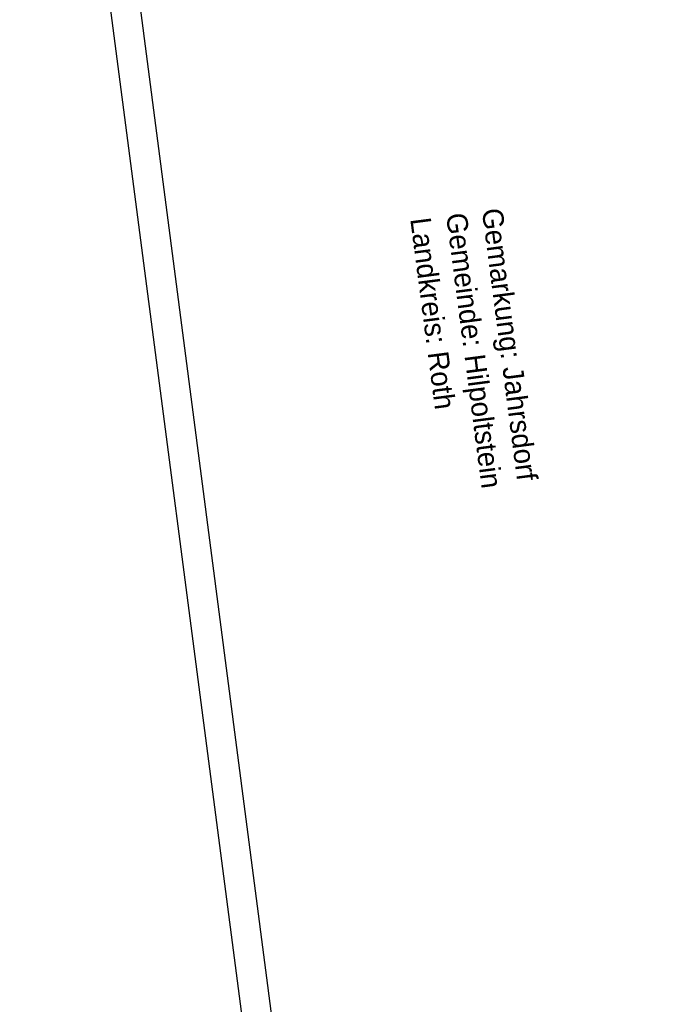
# Model space of a CAD drawing. Extents: x 445979 to 446615, y 447871 to 449065.
# Tile 30 of 47: x 445979 to 446088, y 448724 to 448891. Entities that reach past the tile are written whole.
import ezdxf

# ---------------------------------------------------------------- set-up
doc = ezdxf.new("R2010")
doc.units = 0
doc.header["$LTSCALE"] = 2
doc.header["$MEASUREMENT"] = 0
doc.linetypes.add('AUSGEZOGEN', pattern=[0])
doc.layers.get('0').update_dxf_attribs({"linetype": 'AUSGEZOGEN'})
for name, color, linetype in [('FBRTOP', 250, 'AUSGEZOGEN'), ('Planeinteilung', 250, 'CONTINUOUS'), ('RAHMEN', 7, 'AUSGEZOGEN'), ('SCHRIFT', 7, 'AUSGEZOGEN')]:
    doc.layers.add(name, color=color, linetype=linetype)
doc.styles.add('UNIR-H', font='unir_h.shx', dxfattribs={"width": 0.8})

# ---------------------------------------------------------------- blocks, each defined once
blk = doc.blocks.new('1135420')
blk.add_line((0, 0), (1135, 0))
at = {"layer": 'RAHMEN'}
blk.add_line((25, 5), (950, 5), dxfattribs=at)

msp = doc.modelspace()

# ---------------------------------------------------------------- linework, layer by layer
at = {"layer": 'FBRTOP', "const_width": 0.5}
for points in [[(446307.97, 448414.63, 0.000001), (446312.81, 448377.44, -0.000001), (446317.65, 448340.25)], [(446280.2, 448411.01, 0.000001), (446285.04, 448373.83, -0.000001), (446289.88, 448336.64)], [(446343.46, 448141.93, -0.000003), (446347.78, 448108.74, 0.000004)]]:
    msp.add_lwpolyline(points, format="xyb", dxfattribs=at)
at = {"layer": 'FBRTOP'}
msp.add_lwpolyline([(446298.19, 448239.42, 0.000002), (446300.71, 448220.06, -0.000009)], format="xyb", dxfattribs=at)

# ---------------------------------------------------------------- block references
at = {"layer": 'Planeinteilung', "linetype": 'Continuous', "rotation": 277.4163263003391}
msp.add_blockref('1135420', (445978.58, 449011.19), dxfattribs=at)

# ---------------------------------------------------------------- texts
at = {"layer": 'SCHRIFT', "style": 'UNIR-H'}
for s, p in [('Gemarkung: Jahrsdorf', (446056.95, 448858.82)), ('Landkreis: Roth', (446044.81, 448857.24)), ('Gemeinde: Hilpoltstein', (446050.88, 448858.03))]:
    msp.add_text(s, height=3.5, rotation=277.4163, dxfattribs=at).set_placement(p)

doc.saveas('drawing.dxf')
